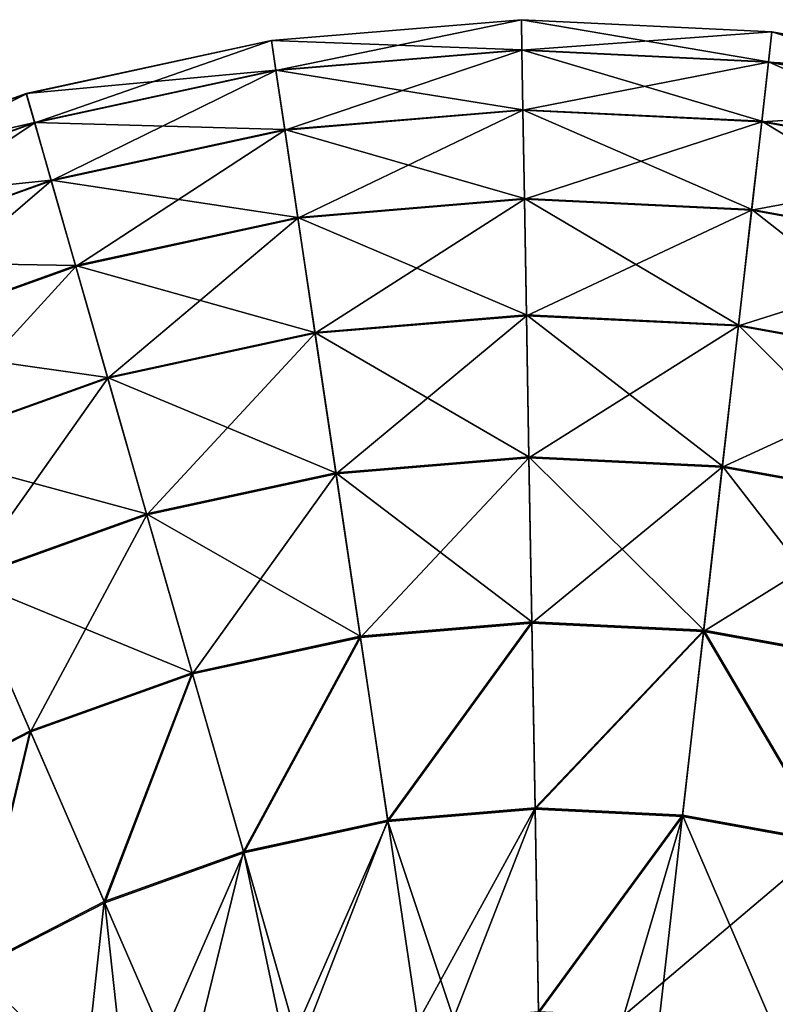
# Model space of a CAD drawing. Header units: millimetres. Extents: x 64 to 3333, y 103 to 3347.
# Tile 45 of 256: x 521 to 540, y 686 to 711. Entities that reach past the tile are written whole.
import ezdxf

# ---------------------------------------------------------------- set-up
doc = ezdxf.new("R2010")
doc.units = ezdxf.units.MM
doc.header["$LTSCALE"] = 25.4
doc.layers.get('0').update_dxf_attribs({"true_color": 0xff5454})

# ---------------------------------------------------------------- blocks, each defined once
blk = doc.blocks.new('SPIDER-6785-9743.STL')
at = {"color": 7, "true_color": 0xffffff}
mesh = blk.add_polyface(dxfattribs=at)
corners = [(527.424, 710.45, 64.909), (533.663, 710.969, 58.885), (527.424, 710.452, 58.885), (533.663, 710.967, 64.909)]
mesh.append_faces([[corners[k] for k in face] for face in [(0, 1, 2), (1, 0, 3)]], dxfattribs={"vtx0": -1, "color": 7})
mesh = blk.add_polyface(dxfattribs=at)
corners = [(527.424, 710.452, 58.885), (533.676, 710.217, 52.908), (527.535, 709.708, 52.908), (533.663, 710.969, 58.885)]
mesh.append_faces([[corners[k] for k in face] for face in [(0, 1, 2), (1, 0, 3)]], dxfattribs={"vtx0": -1, "color": 7})
mesh = blk.add_polyface(dxfattribs=at)
corners = [(527.536, 709.7, 70.885), (533.663, 710.967, 64.909), (527.424, 710.45, 64.909), (533.676, 710.209, 70.885)]
mesh.append_faces([[corners[k] for k in face] for face in [(0, 1, 2), (1, 0, 3)]], dxfattribs={"vtx0": -1, "color": 7})
mesh = blk.add_polyface(dxfattribs=at)
corners = [(533.663, 710.967, 64.909), (539.917, 710.668, 58.885), (533.663, 710.969, 58.885), (539.917, 710.665, 64.909)]
mesh.append_faces([[corners[k] for k in face] for face in [(0, 1, 2), (1, 0, 3)]], dxfattribs={"vtx0": -1, "color": 7})
mesh = blk.add_polyface(dxfattribs=at)
corners = [(533.663, 710.969, 58.885), (539.831, 709.92, 52.908), (533.676, 710.217, 52.908), (539.917, 710.668, 58.885)]
mesh.append_faces([[corners[k] for k in face] for face in [(0, 1, 2), (1, 0, 3)]], dxfattribs={"vtx0": -1, "color": 7})
mesh = blk.add_polyface(dxfattribs=at)
corners = [(533.676, 710.209, 70.885), (539.917, 710.665, 64.909), (533.663, 710.967, 64.909), (539.831, 709.913, 70.885)]
mesh.append_faces([[corners[k] for k in face] for face in [(0, 1, 2), (1, 0, 3)]], dxfattribs={"vtx0": -1, "color": 7})
mesh = blk.add_polyface(dxfattribs=at)
corners = [(539.917, 710.668, 58.885), (545.895, 708.822, 52.908), (539.831, 709.92, 52.908), (546.078, 709.553, 58.885)]
mesh.append_faces([[corners[k] for k in face] for face in [(0, 1, 2), (1, 0, 3)]], dxfattribs={"vtx0": -1, "color": 7})
mesh = blk.add_polyface(dxfattribs=at)
corners = [(539.831, 709.913, 70.885), (546.077, 709.55, 64.909), (539.917, 710.665, 64.909), (545.894, 708.815, 70.885)]
mesh.append_faces([[corners[k] for k in face] for face in [(0, 1, 2), (1, 0, 3)]], dxfattribs={"vtx0": -1, "color": 7})
mesh = blk.add_polyface(dxfattribs=at)
corners = [(539.917, 710.665, 64.909), (546.078, 709.553, 58.885), (539.917, 710.668, 58.885), (546.077, 709.55, 64.909)]
mesh.append_faces([[corners[k] for k in face] for face in [(0, 1, 2), (1, 0, 3)]], dxfattribs={"vtx0": -1, "color": 7})
mesh = blk.add_polyface(dxfattribs=at)
corners = [(521.306, 709.122, 64.909), (527.424, 710.452, 58.885), (521.305, 709.125, 58.885), (527.424, 710.45, 64.909)]
mesh.append_faces([[corners[k] for k in face] for face in [(0, 1, 2), (1, 0, 3)]], dxfattribs={"vtx0": -1, "color": 7})
mesh = blk.add_polyface(dxfattribs=at)
corners = [(521.305, 709.125, 58.885), (527.535, 709.708, 52.908), (521.512, 708.401, 52.908), (527.424, 710.452, 58.885)]
mesh.append_faces([[corners[k] for k in face] for face in [(0, 1, 2), (1, 0, 3)]], dxfattribs={"vtx0": -1, "color": 7})
mesh = blk.add_polyface(dxfattribs=at)
corners = [(521.514, 708.394, 70.885), (527.424, 710.45, 64.909), (521.306, 709.122, 64.909), (527.536, 709.7, 70.885)]
mesh.append_faces([[corners[k] for k in face] for face in [(0, 1, 2), (1, 0, 3)]], dxfattribs={"vtx0": -1, "color": 7})
mesh = blk.add_polyface(dxfattribs=at)
corners = [(527.535, 709.708, 52.908), (533.702, 708.721, 47.072), (527.756, 708.228, 47.072), (533.676, 710.217, 52.908)]
mesh.append_faces([[corners[k] for k in face] for face in [(0, 1, 2), (1, 0, 3)]], dxfattribs={"vtx0": -1, "color": 7})
mesh = blk.add_polyface(dxfattribs=at)
corners = [(527.757, 708.216, 76.72), (533.676, 710.209, 70.885), (527.536, 709.7, 70.885), (533.702, 708.709, 76.72)]
mesh.append_faces([[corners[k] for k in face] for face in [(0, 1, 2), (1, 0, 3)]], dxfattribs={"vtx0": -1, "color": 7})
mesh = blk.add_polyface(dxfattribs=at)
corners = [(533.676, 710.217, 52.908), (539.662, 708.434, 47.072), (533.702, 708.721, 47.072), (539.831, 709.92, 52.908)]
mesh.append_faces([[corners[k] for k in face] for face in [(0, 1, 2), (1, 0, 3)]], dxfattribs={"vtx0": -1, "color": 7})
mesh = blk.add_polyface(dxfattribs=at)
corners = [(533.702, 708.709, 76.72), (539.831, 709.913, 70.885), (533.676, 710.209, 70.885), (539.66, 708.421, 76.72)]
mesh.append_faces([[corners[k] for k in face] for face in [(0, 1, 2), (1, 0, 3)]], dxfattribs={"vtx0": -1, "color": 7})
mesh = blk.add_polyface(dxfattribs=at)
corners = [(539.66, 708.421, 76.72), (545.894, 708.815, 70.885), (539.831, 709.913, 70.885), (545.53, 707.359, 76.72)]
mesh.append_faces([[corners[k] for k in face] for face in [(0, 1, 2), (1, 0, 3)]], dxfattribs={"vtx0": -1, "color": 7})
mesh = blk.add_polyface(dxfattribs=at)
corners = [(539.831, 709.92, 52.908), (545.533, 707.371, 47.072), (539.662, 708.434, 47.072), (545.895, 708.822, 52.908)]
mesh.append_faces([[corners[k] for k in face] for face in [(0, 1, 2), (1, 0, 3)]], dxfattribs={"vtx0": -1, "color": 7})
mesh = blk.add_polyface(dxfattribs=at)
corners = [(521.512, 708.401, 52.908), (527.756, 708.228, 47.072), (521.924, 706.963, 47.072), (527.535, 709.708, 52.908)]
mesh.append_faces([[corners[k] for k in face] for face in [(0, 1, 2), (1, 0, 3)]], dxfattribs={"vtx0": -1, "color": 7})
mesh = blk.add_polyface(dxfattribs=at)
corners = [(521.928, 706.951, 76.72), (527.536, 709.7, 70.885), (521.514, 708.394, 70.885), (527.757, 708.216, 76.72)]
mesh.append_faces([[corners[k] for k in face] for face in [(0, 1, 2), (1, 0, 3)]], dxfattribs={"vtx0": -1, "color": 7})
mesh = blk.add_polyface(dxfattribs=at)
corners = [(515.413, 707.008, 64.909), (521.305, 709.125, 58.885), (515.412, 707.01, 58.885), (521.306, 709.122, 64.909)]
mesh.append_faces([[corners[k] for k in face] for face in [(0, 1, 2), (1, 0, 3)]], dxfattribs={"vtx0": -1, "color": 7})
mesh = blk.add_polyface(dxfattribs=at)
corners = [(515.412, 707.01, 58.885), (521.512, 708.401, 52.908), (515.712, 706.32, 52.908), (521.305, 709.125, 58.885)]
mesh.append_faces([[corners[k] for k in face] for face in [(0, 1, 2), (1, 0, 3)]], dxfattribs={"vtx0": -1, "color": 7})
mesh = blk.add_polyface(dxfattribs=at)
corners = [(515.715, 706.313, 70.885), (521.306, 709.122, 64.909), (515.413, 707.008, 64.909), (521.514, 708.394, 70.885)]
mesh.append_faces([[corners[k] for k in face] for face in [(0, 1, 2), (1, 0, 3)]], dxfattribs={"vtx0": -1, "color": 7})
mesh = blk.add_polyface(dxfattribs=at)
corners = [(527.756, 708.228, 47.072), (533.74, 706.505, 41.47), (528.083, 706.036, 41.47), (533.702, 708.721, 47.072)]
mesh.append_faces([[corners[k] for k in face] for face in [(0, 1, 2), (1, 0, 3)]], dxfattribs={"vtx0": -1, "color": 7})
mesh = blk.add_polyface(dxfattribs=at)
corners = [(528.085, 706.02, 82.32), (533.702, 708.709, 76.72), (527.757, 708.216, 76.72), (533.741, 706.488, 82.32)]
mesh.append_faces([[corners[k] for k in face] for face in [(0, 1, 2), (1, 0, 3)]], dxfattribs={"vtx0": -1, "color": 7})
mesh = blk.add_polyface(dxfattribs=at)
corners = [(533.702, 708.721, 47.072), (539.411, 706.232, 41.47), (533.74, 706.505, 41.47), (539.662, 708.434, 47.072)]
mesh.append_faces([[corners[k] for k in face] for face in [(0, 1, 2), (1, 0, 3)]], dxfattribs={"vtx0": -1, "color": 7})
mesh = blk.add_polyface(dxfattribs=at)
corners = [(533.741, 706.488, 82.32), (539.66, 708.421, 76.72), (533.702, 708.709, 76.72), (539.409, 706.215, 82.32)]
mesh.append_faces([[corners[k] for k in face] for face in [(0, 1, 2), (1, 0, 3)]], dxfattribs={"vtx0": -1, "color": 7})
mesh = blk.add_polyface(dxfattribs=at)
corners = [(539.662, 708.434, 47.072), (544.997, 705.221, 41.47), (539.411, 706.232, 41.47), (545.533, 707.371, 47.072)]
mesh.append_faces([[corners[k] for k in face] for face in [(0, 1, 2), (1, 0, 3)]], dxfattribs={"vtx0": -1, "color": 7})
mesh = blk.add_polyface(dxfattribs=at)
corners = [(515.712, 706.32, 52.908), (521.924, 706.963, 47.072), (516.308, 704.948, 47.072), (521.512, 708.401, 52.908)]
mesh.append_faces([[corners[k] for k in face] for face in [(0, 1, 2), (1, 0, 3)]], dxfattribs={"vtx0": -1, "color": 7})
mesh = blk.add_polyface(dxfattribs=at)
corners = [(516.313, 704.936, 76.72), (521.514, 708.394, 70.885), (515.715, 706.313, 70.885), (521.928, 706.951, 76.72)]
mesh.append_faces([[corners[k] for k in face] for face in [(0, 1, 2), (1, 0, 3)]], dxfattribs={"vtx0": -1, "color": 7})
mesh = blk.add_polyface(dxfattribs=at)
corners = [(521.924, 706.963, 47.072), (528.083, 706.036, 41.47), (522.535, 704.833, 41.47), (527.756, 708.228, 47.072)]
mesh.append_faces([[corners[k] for k in face] for face in [(0, 1, 2), (1, 0, 3)]], dxfattribs={"vtx0": -1, "color": 7})
mesh = blk.add_polyface(dxfattribs=at)
corners = [(522.539, 704.816, 82.32), (527.757, 708.216, 76.72), (521.928, 706.951, 76.72), (528.085, 706.02, 82.32)]
mesh.append_faces([[corners[k] for k in face] for face in [(0, 1, 2), (1, 0, 3)]], dxfattribs={"vtx0": -1, "color": 7})
mesh = blk.add_polyface(dxfattribs=at)
corners = [(539.409, 706.215, 82.32), (545.53, 707.359, 76.72), (539.66, 708.421, 76.72), (544.993, 705.204, 82.32)]
mesh.append_faces([[corners[k] for k in face] for face in [(0, 1, 2), (1, 0, 3)]], dxfattribs={"vtx0": -1, "color": 7})
mesh = blk.add_polyface(dxfattribs=at)
corners = [(516.308, 704.948, 47.072), (522.535, 704.833, 41.47), (517.191, 702.915, 41.47), (521.924, 706.963, 47.072)]
mesh.append_faces([[corners[k] for k in face] for face in [(0, 1, 2), (1, 0, 3)]], dxfattribs={"vtx0": -1, "color": 7})
mesh = blk.add_polyface(dxfattribs=at)
corners = [(517.198, 702.9, 82.32), (521.928, 706.951, 76.72), (516.313, 704.936, 76.72), (522.539, 704.816, 82.32)]
mesh.append_faces([[corners[k] for k in face] for face in [(0, 1, 2), (1, 0, 3)]], dxfattribs={"vtx0": -1, "color": 7})
mesh = blk.add_polyface(dxfattribs=at)
corners = [(528.083, 706.036, 41.47), (533.79, 703.605, 36.191), (528.511, 703.167, 36.191), (533.74, 706.505, 41.47)]
mesh.append_faces([[corners[k] for k in face] for face in [(0, 1, 2), (1, 0, 3)]], dxfattribs={"vtx0": -1, "color": 7})
mesh = blk.add_polyface(dxfattribs=at)
corners = [(528.514, 703.146, 87.597), (533.741, 706.488, 82.32), (528.085, 706.02, 82.32), (533.791, 703.584, 87.597)]
mesh.append_faces([[corners[k] for k in face] for face in [(0, 1, 2), (1, 0, 3)]], dxfattribs={"vtx0": -1, "color": 7})
mesh = blk.add_polyface(dxfattribs=at)
corners = [(533.74, 706.505, 41.47), (539.082, 703.35, 36.191), (533.79, 703.605, 36.191), (539.411, 706.232, 41.47)]
mesh.append_faces([[corners[k] for k in face] for face in [(0, 1, 2), (1, 0, 3)]], dxfattribs={"vtx0": -1, "color": 7})
mesh = blk.add_polyface(dxfattribs=at)
corners = [(533.791, 703.584, 87.597), (539.409, 706.215, 82.32), (533.741, 706.488, 82.32), (539.079, 703.329, 87.597)]
mesh.append_faces([[corners[k] for k in face] for face in [(0, 1, 2), (1, 0, 3)]], dxfattribs={"vtx0": -1, "color": 7})
mesh = blk.add_polyface(dxfattribs=at)
corners = [(539.411, 706.232, 41.47), (544.295, 702.406, 36.191), (539.082, 703.35, 36.191), (544.997, 705.221, 41.47)]
mesh.append_faces([[corners[k] for k in face] for face in [(0, 1, 2), (1, 0, 3)]], dxfattribs={"vtx0": -1, "color": 7})
mesh = blk.add_polyface(dxfattribs=at)
corners = [(522.535, 704.833, 41.47), (528.511, 703.167, 36.191), (523.334, 702.044, 36.191), (528.083, 706.036, 41.47)]
mesh.append_faces([[corners[k] for k in face] for face in [(0, 1, 2), (1, 0, 3)]], dxfattribs={"vtx0": -1, "color": 7})
mesh = blk.add_polyface(dxfattribs=at)
corners = [(523.34, 702.024, 87.597), (528.085, 706.02, 82.32), (522.539, 704.816, 82.32), (528.514, 703.146, 87.597)]
mesh.append_faces([[corners[k] for k in face] for face in [(0, 1, 2), (1, 0, 3)]], dxfattribs={"vtx0": -1, "color": 7})
mesh = blk.add_polyface(dxfattribs=at)
corners = [(539.079, 703.329, 87.597), (544.993, 705.204, 82.32), (539.409, 706.215, 82.32), (544.289, 702.386, 87.597)]
mesh.append_faces([[corners[k] for k in face] for face in [(0, 1, 2), (1, 0, 3)]], dxfattribs={"vtx0": -1, "color": 7})
mesh = blk.add_polyface(dxfattribs=at)
corners = [(517.191, 702.915, 41.47), (523.334, 702.044, 36.191), (518.348, 700.255, 36.191), (522.535, 704.833, 41.47)]
mesh.append_faces([[corners[k] for k in face] for face in [(0, 1, 2), (1, 0, 3)]], dxfattribs={"vtx0": -1, "color": 7})
mesh = blk.add_polyface(dxfattribs=at)
corners = [(518.356, 700.236, 87.597), (522.539, 704.816, 82.32), (517.198, 702.9, 82.32), (523.34, 702.024, 87.597)]
mesh.append_faces([[corners[k] for k in face] for face in [(0, 1, 2), (1, 0, 3)]], dxfattribs={"vtx0": -1, "color": 7})
mesh = blk.add_polyface(dxfattribs=at)
corners = [(528.511, 703.167, 36.191), (533.851, 700.066, 31.316), (529.034, 699.667, 31.316), (533.79, 703.605, 36.191)]
mesh.append_faces([[corners[k] for k in face] for face in [(0, 1, 2), (1, 0, 3)]], dxfattribs={"vtx0": -1, "color": 7})
mesh = blk.add_polyface(dxfattribs=at)
corners = [(529.037, 699.641, 92.469), (533.791, 703.584, 87.597), (528.514, 703.146, 87.597), (533.852, 700.041, 92.469)]
mesh.append_faces([[corners[k] for k in face] for face in [(0, 1, 2), (1, 0, 3)]], dxfattribs={"vtx0": -1, "color": 7})
mesh = blk.add_polyface(dxfattribs=at)
corners = [(533.79, 703.605, 36.191), (538.68, 699.833, 31.316), (533.851, 700.066, 31.316), (539.082, 703.35, 36.191)]
mesh.append_faces([[corners[k] for k in face] for face in [(0, 1, 2), (1, 0, 3)]], dxfattribs={"vtx0": -1, "color": 7})
mesh = blk.add_polyface(dxfattribs=at)
corners = [(533.852, 700.041, 92.469), (539.079, 703.329, 87.597), (533.791, 703.584, 87.597), (538.677, 699.808, 92.469)]
mesh.append_faces([[corners[k] for k in face] for face in [(0, 1, 2), (1, 0, 3)]], dxfattribs={"vtx0": -1, "color": 7})
mesh = blk.add_polyface(dxfattribs=at)
corners = [(538.677, 699.808, 92.469), (544.289, 702.386, 87.597), (539.079, 703.329, 87.597), (543.431, 698.947, 92.469)]
mesh.append_faces([[corners[k] for k in face] for face in [(0, 1, 2), (1, 0, 3)]], dxfattribs={"vtx0": -1, "color": 7})
mesh = blk.add_polyface(dxfattribs=at)
corners = [(539.082, 703.35, 36.191), (543.438, 698.972, 31.316), (538.68, 699.833, 31.316), (544.295, 702.406, 36.191)]
mesh.append_faces([[corners[k] for k in face] for face in [(0, 1, 2), (1, 0, 3)]], dxfattribs={"vtx0": -1, "color": 7})
mesh = blk.add_polyface(dxfattribs=at)
corners = [(523.334, 702.044, 36.191), (529.034, 699.667, 31.316), (524.309, 698.642, 31.316), (528.511, 703.167, 36.191)]
mesh.append_faces([[corners[k] for k in face] for face in [(0, 1, 2), (1, 0, 3)]], dxfattribs={"vtx0": -1, "color": 7})
mesh = blk.add_polyface(dxfattribs=at)
corners = [(524.316, 698.617, 92.469), (528.514, 703.146, 87.597), (523.34, 702.024, 87.597), (529.037, 699.641, 92.469)]
mesh.append_faces([[corners[k] for k in face] for face in [(0, 1, 2), (1, 0, 3)]], dxfattribs={"vtx0": -1, "color": 7})
mesh = blk.add_polyface(dxfattribs=at)
corners = [(518.348, 700.255, 36.191), (524.309, 698.642, 31.316), (519.758, 697.009, 31.316), (523.334, 702.044, 36.191)]
mesh.append_faces([[corners[k] for k in face] for face in [(0, 1, 2), (1, 0, 3)]], dxfattribs={"vtx0": -1, "color": 7})
mesh = blk.add_polyface(dxfattribs=at)
corners = [(519.769, 696.985, 92.469), (523.34, 702.024, 87.597), (518.356, 700.236, 87.597), (524.316, 698.617, 92.469)]
mesh.append_faces([[corners[k] for k in face] for face in [(0, 1, 2), (1, 0, 3)]], dxfattribs={"vtx0": -1, "color": 7})
mesh = blk.add_polyface(dxfattribs=at)
corners = [(529.034, 699.667, 31.316), (533.923, 695.944, 26.924), (529.642, 695.589, 26.924), (533.851, 700.066, 31.316)]
mesh.append_faces([[corners[k] for k in face] for face in [(0, 1, 2), (1, 0, 3)]], dxfattribs={"vtx0": -1, "color": 7})
mesh = blk.add_polyface(dxfattribs=at)
corners = [(529.646, 695.56, 96.858), (533.852, 700.041, 92.469), (529.037, 699.641, 92.469), (533.923, 695.915, 96.858)]
mesh.append_faces([[corners[k] for k in face] for face in [(0, 1, 2), (1, 0, 3)]], dxfattribs={"vtx0": -1, "color": 7})
mesh = blk.add_polyface(dxfattribs=at)
corners = [(533.851, 700.066, 31.316), (538.213, 695.737, 26.924), (533.923, 695.944, 26.924), (538.68, 699.833, 31.316)]
mesh.append_faces([[corners[k] for k in face] for face in [(0, 1, 2), (1, 0, 3)]], dxfattribs={"vtx0": -1, "color": 7})
mesh = blk.add_polyface(dxfattribs=at)
corners = [(533.923, 695.915, 96.858), (538.677, 699.808, 92.469), (533.852, 700.041, 92.469), (538.21, 695.708, 96.858)]
mesh.append_faces([[corners[k] for k in face] for face in [(0, 1, 2), (1, 0, 3)]], dxfattribs={"vtx0": -1, "color": 7})
mesh = blk.add_polyface(dxfattribs=at)
corners = [(524.309, 698.642, 31.316), (529.642, 695.589, 26.924), (525.445, 694.678, 26.924), (529.034, 699.667, 31.316)]
mesh.append_faces([[corners[k] for k in face] for face in [(0, 1, 2), (1, 0, 3)]], dxfattribs={"vtx0": -1, "color": 7})
mesh = blk.add_polyface(dxfattribs=at)
corners = [(525.453, 694.65, 96.858), (529.037, 699.641, 92.469), (524.316, 698.617, 92.469), (529.646, 695.56, 96.858)]
mesh.append_faces([[corners[k] for k in face] for face in [(0, 1, 2), (1, 0, 3)]], dxfattribs={"vtx0": -1, "color": 7})
mesh = blk.add_polyface(dxfattribs=at)
corners = [(538.21, 695.708, 96.858), (543.431, 698.947, 92.469), (538.677, 699.808, 92.469), (542.432, 694.943, 96.858)]
mesh.append_faces([[corners[k] for k in face] for face in [(0, 1, 2), (1, 0, 3)]], dxfattribs={"vtx0": -1, "color": 7})
mesh = blk.add_polyface(dxfattribs=at)
corners = [(538.68, 699.833, 31.316), (542.439, 694.972, 26.924), (538.213, 695.737, 26.924), (543.438, 698.972, 31.316)]
mesh.append_faces([[corners[k] for k in face] for face in [(0, 1, 2), (1, 0, 3)]], dxfattribs={"vtx0": -1, "color": 7})
mesh = blk.add_polyface(dxfattribs=at)
corners = [(519.758, 697.009, 31.316), (525.445, 694.678, 26.924), (521.402, 693.227, 26.924), (524.309, 698.642, 31.316)]
mesh.append_faces([[corners[k] for k in face] for face in [(0, 1, 2), (1, 0, 3)]], dxfattribs={"vtx0": -1, "color": 7})
mesh = blk.add_polyface(dxfattribs=at)
corners = [(521.413, 693.201, 96.858), (524.316, 698.617, 92.469), (519.769, 696.985, 92.469), (525.453, 694.65, 96.858)]
mesh.append_faces([[corners[k] for k in face] for face in [(0, 1, 2), (1, 0, 3)]], dxfattribs={"vtx0": -1, "color": 7})
mesh = blk.add_polyface(dxfattribs=at)
corners = [(519.758, 697.009, 31.316), (517.583, 691.262, 26.924), (515.46, 694.796, 31.316), (521.402, 693.227, 26.924)]
mesh.append_faces([[corners[k] for k in face] for face in [(0, 1, 2), (1, 0, 3)]], dxfattribs={"vtx0": -1, "color": 7})
mesh = blk.add_polyface(dxfattribs=at)
corners = [(517.598, 691.237, 96.858), (519.769, 696.985, 92.469), (515.473, 694.774, 92.469), (521.413, 693.201, 96.858)]
mesh.append_faces([[corners[k] for k in face] for face in [(0, 1, 2), (1, 0, 3)]], dxfattribs={"vtx0": -1, "color": 7})
mesh = blk.add_polyface(dxfattribs=at)
corners = [(533.923, 695.944, 26.924), (530.327, 690.999, 23.083), (529.642, 695.589, 26.924), (534.003, 691.303, 23.083)]
mesh.append_faces([[corners[k] for k in face] for face in [(0, 1, 2), (1, 0, 3)]], dxfattribs={"vtx0": -1, "color": 7})
mesh = blk.add_polyface(dxfattribs=at)
corners = [(530.332, 690.967, 100.694), (533.923, 695.915, 96.858), (529.646, 695.56, 96.858), (534.003, 691.271, 100.694)]
mesh.append_faces([[corners[k] for k in face] for face in [(0, 1, 2), (1, 0, 3)]], dxfattribs={"vtx0": -1, "color": 7})
mesh = blk.add_polyface(dxfattribs=at)
corners = [(538.213, 695.737, 26.924), (534.003, 691.303, 23.083), (533.923, 695.944, 26.924), (537.687, 691.126, 23.083)]
mesh.append_faces([[corners[k] for k in face] for face in [(0, 1, 2), (1, 0, 3)]], dxfattribs={"vtx0": -1, "color": 7})
mesh = blk.add_polyface(dxfattribs=at)
corners = [(534.003, 691.271, 100.694), (538.21, 695.708, 96.858), (533.923, 695.915, 96.858), (537.683, 691.094, 100.694)]
mesh.append_faces([[corners[k] for k in face] for face in [(0, 1, 2), (1, 0, 3)]], dxfattribs={"vtx0": -1, "color": 7})
mesh = blk.add_polyface(dxfattribs=at)
corners = [(541.308, 690.437, 100.694), (538.21, 695.708, 96.858), (537.683, 691.094, 100.694), (542.432, 694.943, 96.858)]
mesh.append_faces([[corners[k] for k in face] for face in [(0, 1, 2), (1, 0, 3)]], dxfattribs={"vtx0": -1, "color": 7})
mesh = blk.add_polyface(dxfattribs=at)
corners = [(538.213, 695.737, 26.924), (541.316, 690.469, 23.083), (537.687, 691.126, 23.083), (542.439, 694.972, 26.924)]
mesh.append_faces([[corners[k] for k in face] for face in [(0, 1, 2), (1, 0, 3)]], dxfattribs={"vtx0": -1, "color": 7})
mesh = blk.add_polyface(dxfattribs=at)
corners = [(529.642, 695.589, 26.924), (526.723, 690.217, 23.083), (525.445, 694.678, 26.924), (530.327, 690.999, 23.083)]
mesh.append_faces([[corners[k] for k in face] for face in [(0, 1, 2), (1, 0, 3)]], dxfattribs={"vtx0": -1, "color": 7})
mesh = blk.add_polyface(dxfattribs=at)
corners = [(526.732, 690.186, 100.694), (529.646, 695.56, 96.858), (525.453, 694.65, 96.858), (530.332, 690.967, 100.694)]
mesh.append_faces([[corners[k] for k in face] for face in [(0, 1, 2), (1, 0, 3)]], dxfattribs={"vtx0": -1, "color": 7})
mesh = blk.add_polyface(dxfattribs=at)
corners = [(525.445, 694.678, 26.924), (523.252, 688.971, 23.083), (521.402, 693.227, 26.924), (526.723, 690.217, 23.083)]
mesh.append_faces([[corners[k] for k in face] for face in [(0, 1, 2), (1, 0, 3)]], dxfattribs={"vtx0": -1, "color": 7})
mesh = blk.add_polyface(dxfattribs=at)
corners = [(523.264, 688.941, 100.694), (525.453, 694.65, 96.858), (521.413, 693.201, 96.858), (526.732, 690.186, 100.694)]
mesh.append_faces([[corners[k] for k in face] for face in [(0, 1, 2), (1, 0, 3)]], dxfattribs={"vtx0": -1, "color": 7})
mesh = blk.add_polyface(dxfattribs=at)
corners = [(521.402, 693.227, 26.924), (519.972, 687.283, 23.083), (517.583, 691.262, 26.924), (523.252, 688.971, 23.083)]
mesh.append_faces([[corners[k] for k in face] for face in [(0, 1, 2), (1, 0, 3)]], dxfattribs={"vtx0": -1, "color": 7})
mesh = blk.add_polyface(dxfattribs=at)
corners = [(519.989, 687.255, 100.694), (521.413, 693.201, 96.858), (517.598, 691.237, 96.858), (523.264, 688.941, 100.694)]
mesh.append_faces([[corners[k] for k in face] for face in [(0, 1, 2), (1, 0, 3)]], dxfattribs={"vtx0": -1, "color": 7})
mesh = blk.add_polyface(dxfattribs=at)
corners = [(534.003, 691.303, 23.083), (531.078, 685.968, 19.854), (530.327, 690.999, 23.083), (534.091, 686.218, 19.854)]
mesh.append_faces([[corners[k] for k in face] for face in [(0, 1, 2), (1, 0, 3)]], dxfattribs={"vtx0": -1, "color": 7})
mesh = blk.add_polyface(dxfattribs=at)
corners = [(534.003, 691.271, 100.694), (530.332, 690.967, 100.694), (531.964, 686.048, 103.919)]
mesh.append_faces([[corners[k] for k in face] for face in [(0, 1, 2)]], dxfattribs={"color": 7})
mesh = blk.add_polyface(dxfattribs=at)
corners = [(534.091, 686.183, 103.919), (534.003, 691.271, 100.694), (531.964, 686.048, 103.919)]
mesh.append_faces([[corners[k] for k in face] for face in [(0, 1, 2)]], dxfattribs={"color": 7})
mesh = blk.add_polyface(dxfattribs=at)
corners = [(537.687, 691.126, 23.083), (534.091, 686.218, 19.854), (534.003, 691.303, 23.083), (537.11, 686.073, 19.854)]
mesh.append_faces([[corners[k] for k in face] for face in [(0, 1, 2), (1, 0, 3)]], dxfattribs={"vtx0": -1, "color": 7})
mesh = blk.add_polyface(dxfattribs=at)
corners = [(537.683, 691.094, 100.694), (534.003, 691.271, 100.694), (534.091, 686.183, 103.919)]
mesh.append_faces([[corners[k] for k in face] for face in [(0, 1, 2)]], dxfattribs={"color": 7})
mesh = blk.add_polyface(dxfattribs=at)
corners = [(530.327, 690.999, 23.083), (528.124, 685.328, 19.854), (526.723, 690.217, 23.083), (531.078, 685.968, 19.854)]
mesh.append_faces([[corners[k] for k in face] for face in [(0, 1, 2), (1, 0, 3)]], dxfattribs={"vtx0": -1, "color": 7})
mesh = blk.add_polyface(dxfattribs=at)
corners = [(537.683, 691.094, 100.694), (534.091, 686.183, 103.919), (536.222, 686.122, 103.919)]
mesh.append_faces([[corners[k] for k in face] for face in [(0, 1, 2)]], dxfattribs={"color": 7})
mesh = blk.add_polyface(dxfattribs=at)
corners = [(541.308, 690.437, 100.694), (537.683, 691.094, 100.694), (536.222, 686.122, 103.919)]
mesh.append_faces([[corners[k] for k in face] for face in [(0, 1, 2)]], dxfattribs={"color": 7})
mesh = blk.add_polyface(dxfattribs=at)
corners = [(537.687, 691.126, 23.083), (540.085, 685.534, 19.854), (537.11, 686.073, 19.854), (541.316, 690.469, 23.083)]
mesh.append_faces([[corners[k] for k in face] for face in [(0, 1, 2), (1, 0, 3)]], dxfattribs={"vtx0": -1, "color": 7})
mesh = blk.add_polyface(dxfattribs=at)
corners = [(530.332, 690.967, 100.694), (526.732, 690.186, 100.694), (527.793, 685.193, 103.919)]
mesh.append_faces([[corners[k] for k in face] for face in [(0, 1, 2)]], dxfattribs={"color": 7})
mesh = blk.add_polyface(dxfattribs=at)
corners = [(531.964, 686.048, 103.919), (530.332, 690.967, 100.694), (527.793, 685.193, 103.919)]
mesh.append_faces([[corners[k] for k in face] for face in [(0, 1, 2)]], dxfattribs={"color": 7})
mesh = blk.add_polyface(dxfattribs=at)
corners = [(541.308, 690.437, 100.694), (536.222, 686.122, 103.919), (540.42, 685.412, 103.919)]
mesh.append_faces([[corners[k] for k in face] for face in [(0, 1, 2)]], dxfattribs={"color": 7})
mesh = blk.add_polyface(dxfattribs=at)
corners = [(526.723, 690.217, 23.083), (525.279, 684.307, 19.854), (523.252, 688.971, 23.083), (528.124, 685.328, 19.854)]
mesh.append_faces([[corners[k] for k in face] for face in [(0, 1, 2), (1, 0, 3)]], dxfattribs={"vtx0": -1, "color": 7})
mesh = blk.add_polyface(dxfattribs=at)
corners = [(526.732, 690.186, 100.694), (523.264, 688.941, 100.694), (523.849, 683.587, 103.919)]
mesh.append_faces([[corners[k] for k in face] for face in [(0, 1, 2)]], dxfattribs={"color": 7})
mesh = blk.add_polyface(dxfattribs=at)
corners = [(527.793, 685.193, 103.919), (526.732, 690.186, 100.694), (523.849, 683.587, 103.919)]
mesh.append_faces([[corners[k] for k in face] for face in [(0, 1, 2)]], dxfattribs={"color": 7})
mesh = blk.add_polyface(dxfattribs=at)
corners = [(523.252, 688.971, 23.083), (522.591, 682.923, 19.854), (519.972, 687.283, 23.083), (525.279, 684.307, 19.854)]
mesh.append_faces([[corners[k] for k in face] for face in [(0, 1, 2), (1, 0, 3)]], dxfattribs={"vtx0": -1, "color": 7})
mesh = blk.add_polyface(dxfattribs=at)
corners = [(523.849, 683.587, 103.919), (523.264, 688.941, 100.694), (519.989, 687.255, 100.694)]
mesh.append_faces([[corners[k] for k in face] for face in [(0, 1, 2)]], dxfattribs={"color": 7})
mesh = blk.add_polyface(dxfattribs=at)
corners = [(519.972, 687.283, 23.083), (520.107, 681.2, 19.854), (516.942, 685.181, 23.083), (522.591, 682.923, 19.854)]
mesh.append_faces([[corners[k] for k in face] for face in [(0, 1, 2), (1, 0, 3)]], dxfattribs={"vtx0": -1, "color": 7})
mesh = blk.add_polyface(dxfattribs=at)
corners = [(523.849, 683.587, 103.919), (519.989, 687.255, 100.694), (520.268, 681.283, 103.919)]
mesh.append_faces([[corners[k] for k in face] for face in [(0, 1, 2)]], dxfattribs={"color": 7})

msp = doc.modelspace()

# ---------------------------------------------------------------- block references
at = {"color": 250, "true_color": 0x262626}
msp.add_blockref('SPIDER-6785-9743.STL', (0, 0), dxfattribs=at)

doc.saveas('drawing.dxf')
